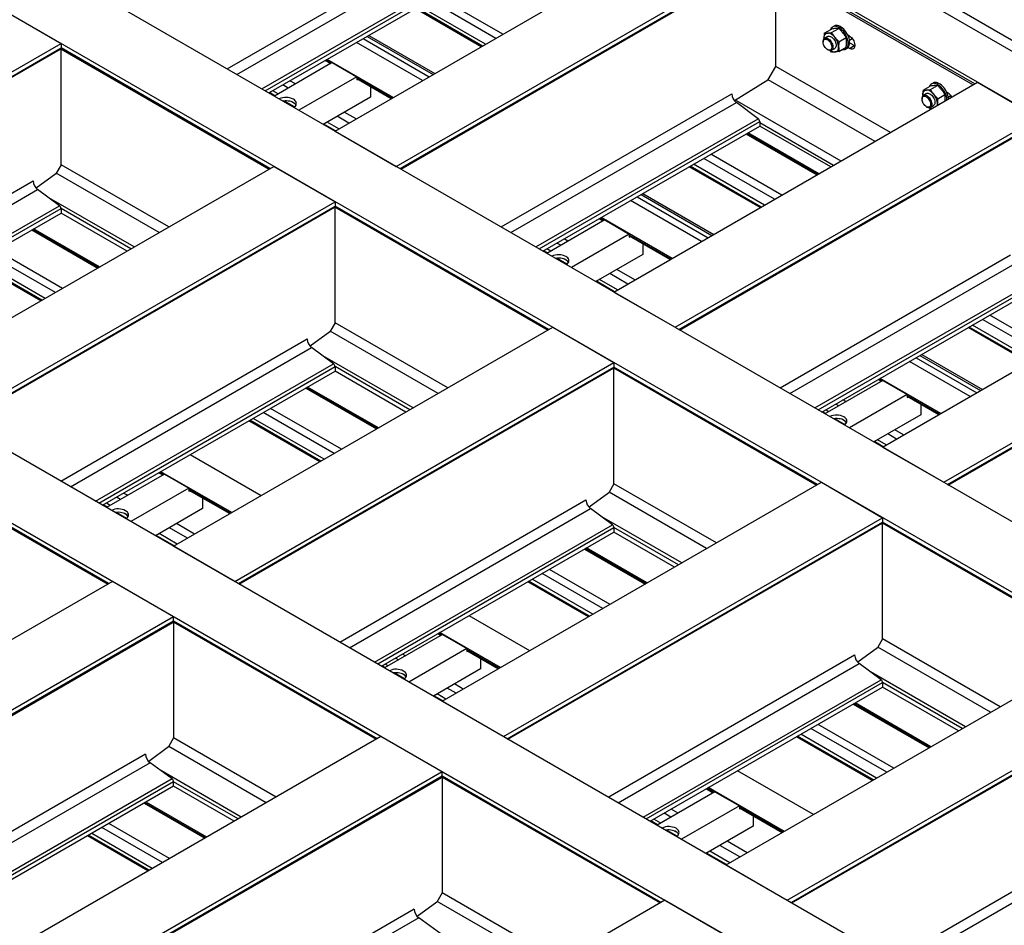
# Model space of a CAD drawing. Header units: millimetres. Extents: x 0 to 25230, y 0 to 17820.
# Tile 182 of 214: x 17887 to 19310, y 10478 to 11788. Entities that reach past the tile are written whole.
import ezdxf

# ---------------------------------------------------------------- set-up
doc = ezdxf.new("R2010")
doc.units = ezdxf.units.MM
doc.linetypes.add('SLD-Sólida', pattern=[0])
doc.layers.add('REFERÊNCIAS', color=9, linetype='SLD-Sólida')

msp = doc.modelspace()

# ---------------------------------------------------------------- linework, layer by layer
at = {"layer": 'REFERÊNCIAS', "linetype": 'SLD-Sólida', "lineweight": 25, "ltscale": 30}
for p, q in [((16317, 13492.4), (20870.7, 10863.6)), ((20856.4, 10855.3), (16302.7, 13484.2)), ((20863.7, 10851.3), (16309.9, 13480.2)), ((20792.8, 10818.6), (16239, 13447.4)), ((20267.5, 10515.3), (15713.7, 13144.2)), ((20179.1, 10464.3), (15625.3, 13093.1)), ((19631.1, 10147.9), (15077.3, 12776.8)), ((19542.7, 10096.9), (14988.9, 12725.8)), ((18342.4, 11626.7), (18867.7, 11929.9)), ((18186.5, 11716.7), (18519.7, 11909)), ((18200.6, 11708.5), (18526.3, 11896.5)), ((18236.7, 11687.7), (18557.9, 11873.1)), ((18241.4, 11685), (18560.1, 11869)), ((18430.8, 11575.6), (18956.1, 11878.9)), ((18436.4, 11572.4), (18956.1, 11872.4)), ((18437.4, 11571.8), (18955.3, 11870.8)), ((18956, 11871.7), (19264.5, 11693.6)), ((19266.8, 11695), (18956.1, 11874.4)), ((18246.9, 11681.8), (18560.1, 11862.5)), ((18979.3, 11720.1), (18979.3, 11858.2)), ((18574.6, 11760.7), (18479.2, 11815.8)), ((18584.9, 11766.7), (18489.5, 11821.8)), ((17858, 11804.2), (17946.4, 11753.2)), ((18553.7, 11748.6), (18458.2, 11803.7)), ((18555.3, 11749.6), (18459.9, 11804.7)), ((18559.9, 11752.2), (18464.4, 11807.3)), ((19049.3, 11768.1), (19059.8, 11774.1)), ((19058.7, 11774), (19058.5, 11773.4)), ((19059.9, 11769.1), (19070.4, 11775.1)), ((19063.7, 11778.4), (19061.6, 11777.2)), ((17398.4, 11436.8), (17946.4, 11753.2)), ((17946.4, 11753.2), (17946.4, 11746.8)), ((18468.8, 11699.7), (18373.4, 11754.8)), ((18383, 11760.3), (18478.4, 11705.2)), ((18388.6, 11763.5), (18484, 11708.4)), ((18391.1, 11765), (18486.5, 11709.9)), ((19047.8, 11756.1), (19047.8, 11755.1)), ((19048.9, 11760.8), (19048.9, 11759.8)), ((19048.9, 11760.8), (19049, 11759.6)), ((19054.5, 11763.3), (19049.9, 11760.7)), ((19070.5, 11755.9), (19081, 11761.9)), ((19085.7, 11764.1), (19083.5, 11765.3)), ((19085.7, 11758.3), (19089.6, 11760.5)), ((19086, 11754.3), (19092.9, 11750.3)), ((19086, 11754.2), (19092.9, 11750.3)), ((19092.7, 11750.2), (19086, 11754)), ((19089.5, 11760.4), (19089.9, 11760.2)), ((17404, 11433.6), (17946.4, 11746.8)), ((17405, 11433), (17945.7, 11745.1)), ((17946.2, 11745.7), (18247.4, 11571.8)), ((18248.4, 11572.4), (17946.4, 11746.8)), ((17946.4, 11578), (17946.4, 11745.6)), ((19054, 11744.4), (19054.9, 11743.8)), ((19059.9, 11740.8), (19057.8, 11743.1)), ((19059.9, 11743.4), (19064.5, 11746)), ((19070.5, 11741.7), (19081, 11747.8)), ((19080.1, 11745.2), (19082.2, 11746.4)), ((19085.7, 11746.1), (19083.5, 11747.4)), ((19085.7, 11746.1), (19092.7, 11750.2)), ((19093.4, 11749.8), (19092.7, 11750.2)), ((19092.9, 11750.3), (19093.4, 11750.6)), ((19092.9, 11750.3), (19093.4, 11750)), ((19092.9, 11750.3), (19092.9, 11750.3)), ((19092.9, 11750.3), (19093.4, 11750)), ((18338.4, 11725.6), (18254.7, 11677.3)), ((18328.3, 11728.7), (18336.1, 11724.2)), ((18337.1, 11724.8), (18329.4, 11729.3)), ((18426.4, 11675.2), (18331, 11730.3)), ((18338.4, 11725.6), (18373.8, 11705.2)), ((18968, 11700.5), (18979.3, 11720.1)), ((19144.9, 11624.6), (18979.3, 11720.1)), ((18285.1, 11694.8), (18277.3, 11699.3)), ((18373.8, 11705.2), (18290.1, 11656.9)), ((18373.8, 11705.2), (18373.8, 11700.8)), ((18424.8, 11674.2), (18373.8, 11703.7)), ((18373.8, 11702.5), (18423.7, 11673.6)), ((18373.8, 11700.8), (18375.5, 11701.5)), ((18745.4, 11394), (19270.7, 11697.2)), ((18968, 11700.5), (18919.6, 11670.5)), ((19122.7, 11611.8), (18968.2, 11700.9)), ((19206.5, 11696), (19204.4, 11694.8)), ((19270.7, 11697.2), (19359.1, 11646.2)), ((18255.5, 11677.7), (18247.7, 11682.2)), ((18260.1, 11680.4), (18252.3, 11684.9)), ((18274.8, 11688.9), (18267, 11693.3)), ((18393.6, 11691.1), (18393.6, 11675.8)), ((19192.1, 11685.7), (19202.6, 11691.7)), ((19201.5, 11691.5), (19201.3, 11691)), ((19202.7, 11686.6), (19213.2, 11692.7)), ((19228.5, 11681.6), (19226.2, 11682.9)), ((18283.7, 11661.5), (18268.6, 11670.2)), ((18283.9, 11666.6), (18280.1, 11668.8)), ((18393.6, 11675.8), (18325.4, 11636.4)), ((18582.5, 11488.1), (18915.7, 11680.4)), ((18596.6, 11479.9), (18922.3, 11667.9)), ((19073.6, 11583.4), (18921.1, 11671.4)), ((18953.9, 11644.5), (18922.3, 11667.9)), ((19190.6, 11673.7), (19190.6, 11672.6)), ((19191.7, 11678.4), (19191.7, 11677.4)), ((19191.7, 11678.4), (19191.7, 11677.2)), ((19197.3, 11680.9), (19192.7, 11678.2)), ((19213.3, 11673.4), (19223.8, 11679.5)), ((19224.1, 11670.3), (19224.2, 11672.6)), ((19228.5, 11675.8), (19232.4, 11678.1)), ((19232.3, 11678), (19232.7, 11677.8)), ((18372.8, 11644.2), (18355.8, 11654)), ((19196.8, 11661.9), (19197.7, 11661.4)), ((19202.7, 11658.3), (19200.6, 11660.6)), ((19202.7, 11660.9), (19207.3, 11663.6)), ((19203.4, 11658.4), (19202.7, 11658.3)), ((19212.9, 11666.1), (19213, 11663.9)), ((18347.7, 11629.8), (18330.8, 11639.5)), ((18362.5, 11638.3), (18345.5, 11648)), ((18632.7, 11459.1), (18953.9, 11644.5)), ((18637.3, 11456.4), (18956.1, 11640.4)), ((18833.8, 11343), (19359.1, 11646.2)), ((18839.4, 11339.7), (19359.1, 11639.8)), ((18956.1, 11640.4), (18956.1, 11633.9)), ((18343.2, 11627.1), (18326.2, 11636.9)), ((18342.4, 11626.7), (18430.8, 11575.6)), ((18642.9, 11453.2), (18956.1, 11633.9)), ((18840.4, 11339.1), (19358.4, 11638.1)), ((19062.5, 11577), (18956.1, 11638.5)), ((19058.6, 11574.8), (18956.1, 11633.9)), ((18936.4, 11622.6), (19038.9, 11563.4)), ((19040, 11564), (18937.5, 11623.2)), ((19041.6, 11565), (18939.1, 11624.1)), ((18977.6, 11528), (18875.1, 11587.2)), ((18987.9, 11534), (18885.5, 11593.2)), ((17706, 11259.3), (18254, 11575.6)), ((17946.4, 11578), (17938.8, 11564.9)), ((18102.3, 11488.1), (17946.4, 11578)), ((18254, 11575.6), (18342.4, 11524.6)), ((18956.7, 11516), (18854.2, 11575.1)), ((18958.3, 11516.9), (18855.8, 11576.1)), ((18962.9, 11519.5), (18860.4, 11578.7)), ((17550.1, 11349.3), (17906, 11554.7)), ((17938.8, 11564.9), (17910.5, 11544.2)), ((18088.1, 11479.9), (17939.3, 11565.8)), ((17564.2, 11341.1), (17912.6, 11542.2)), ((17944.2, 11518.8), (17912.6, 11542.2)), ((18052.1, 11459.1), (17928.8, 11530.3)), ((18871.9, 11467), (18769.4, 11526.2)), ((18778.9, 11531.7), (18881.4, 11472.5)), ((18784.6, 11534.9), (18887.1, 11475.8)), ((18787.1, 11536.4), (18889.6, 11477.2)), ((17600.3, 11320.3), (17944.2, 11518.8)), ((17605, 11317.6), (17946.4, 11514.7)), ((17794.4, 11208.3), (18342.4, 11524.6)), ((17800, 11205), (18342.4, 11518.2)), ((17801, 11204.4), (18341.6, 11516.5)), ((17946.4, 11514.7), (17946.4, 11508.2)), ((18047.4, 11456.4), (17946.4, 11514.7)), ((18342.1, 11517.1), (18650.4, 11339.1)), ((18342.4, 11524.6), (18342.4, 11518.2)), ((18651.4, 11339.7), (18342.4, 11518.2)), ((18342.4, 11349.5), (18342.4, 11517)), ((17610.6, 11314.4), (17946.4, 11508.2)), ((18041.8, 11453.2), (17946.4, 11508.2)), ((18732.3, 11498.2), (18648.6, 11449.9)), ((18724.3, 11500.1), (18729.9, 11496.9)), ((18731, 11497.5), (18725.3, 11500.7)), ((18829.4, 11442.5), (18727, 11501.7)), ((18732.3, 11498.2), (18767.6, 11477.8)), ((17904, 11483.8), (17999.5, 11428.7)), ((18000.5, 11429.3), (17905.1, 11484.4)), ((18002.1, 11430.2), (17906.7, 11485.3)), ((18679, 11467.4), (18673.3, 11470.7)), ((18767.6, 11477.8), (18683.9, 11429.5)), ((18767.6, 11477.8), (18767.6, 11473.5)), ((18827.8, 11441.6), (18767.6, 11476.3)), ((18767.6, 11475.1), (18826.8, 11441)), ((18767.6, 11473.5), (18769.3, 11474.1)), ((19133.6, 11169.9), (19658.9, 11473.1)), ((17948.5, 11399.3), (17853.1, 11454.4)), ((18654, 11453), (18648.3, 11456.3)), ((18668.7, 11461.5), (18663, 11464.8)), ((18787.4, 11463.7), (18787.4, 11448.4)), ((17923.5, 11384.8), (17828, 11439.9)), ((17938.2, 11393.3), (17842.8, 11448.4)), ((18649.4, 11450.3), (18643.7, 11453.6)), ((18677.5, 11434.1), (18662.4, 11442.8)), ((18677.8, 11439.2), (18674, 11441.4)), ((18787.4, 11448.4), (18719.3, 11409.1)), ((18985.5, 11255.4), (19318.7, 11447.7)), ((17917.3, 11381.3), (17821.8, 11436.3)), ((17918.9, 11382.2), (17823.5, 11437.3)), ((18775.8, 11411.5), (18749.7, 11426.6)), ((18999.7, 11247.2), (19325.3, 11435.2)), ((18750.8, 11397.1), (18724.7, 11412.2)), ((18765.5, 11405.6), (18739.4, 11420.7)), ((19035.7, 11226.4), (19357, 11411.8)), ((19222, 11118.9), (19747.3, 11422.1)), ((19227.6, 11115.6), (19747.3, 11415.7)), ((19228.6, 11115), (19746.6, 11414)), ((18746.2, 11394.4), (18720.1, 11409.5)), ((19040.4, 11223.7), (19359.1, 11407.7)), ((19046, 11220.5), (19359.1, 11401.3)), ((18745.4, 11394), (18833.8, 11343)), ((19365.8, 11303.9), (19278.2, 11354.5)), ((19376.1, 11309.9), (19288.5, 11360.5)), ((18109, 11026.6), (18657, 11343)), ((18342.4, 11349.5), (18334.8, 11336.4)), ((18505.3, 11255.4), (18342.4, 11349.5)), ((18657, 11343), (18745.4, 11291.9)), ((19344.9, 11291.9), (19257.3, 11342.5)), ((19346.5, 11292.8), (19258.9, 11343.4)), ((19351.1, 11295.4), (19263.5, 11346)), ((17946.1, 11120.7), (18302, 11326.1)), ((18334.8, 11336.4), (18306.5, 11315.6)), ((18491.2, 11247.2), (18335.3, 11337.2)), ((17960.2, 11112.5), (18308.6, 11313.6)), ((18340.2, 11290.2), (18308.6, 11313.6)), ((18455.1, 11226.4), (18324.7, 11301.7)), ((19182, 11299), (19269.6, 11248.4)), ((19187.6, 11302.3), (19275.3, 11251.7)), ((19190.1, 11303.7), (19277.8, 11253.1)), ((17996.3, 11091.7), (18340.2, 11290.2)), ((18000.9, 11089), (18342.4, 11286.1)), ((18197.4, 10975.6), (18745.4, 11291.9)), ((18203, 10972.4), (18745.4, 11285.5)), ((18204, 10971.8), (18744.7, 11283.9)), ((18342.4, 11286.1), (18342.4, 11279.7)), ((18450.5, 11223.7), (18342.4, 11286.1)), ((18745.2, 11284.4), (19038.6, 11115)), ((18745.4, 11291.9), (18745.4, 11285.5)), ((19039.6, 11115.6), (18745.4, 11285.5)), ((18745.4, 11116.8), (18745.4, 11284.3)), ((19260.1, 11242.9), (19172.4, 11293.5)), ((18006.5, 11085.8), (18342.4, 11279.7)), ((18444.9, 11220.5), (18342.4, 11279.7)), ((19217.6, 11218.4), (19130, 11269)), ((18300, 11255.2), (18402.5, 11196)), ((18403.6, 11196.6), (18301.1, 11255.8)), ((18405.2, 11197.6), (18302.7, 11256.7)), ((19133.9, 11266.3), (19050.2, 11218)), ((19127.3, 11267.4), (19131.6, 11265)), ((19132.6, 11265.6), (19128.4, 11268.1)), ((19133.9, 11266.3), (19169.2, 11245.9)), ((19169.2, 11245.9), (19085.6, 11197.6)), ((19169.2, 11245.9), (19169.2, 11241.6)), ((19216, 11217.5), (19169.2, 11244.5)), ((19169.2, 11243.3), (19215, 11216.9)), ((19169.2, 11241.6), (19171, 11242.3)), ((19070.3, 11229.6), (19066.1, 11232.1)), ((19080.6, 11235.6), (19076.4, 11238)), ((19189, 11231.8), (19189, 11216.5)), ((18341.2, 11160.7), (18238.7, 11219.8)), ((18351.6, 11166.6), (18249.1, 11225.8)), ((19051, 11218.5), (19046.8, 11220.9)), ((19055.6, 11221.1), (19051.3, 11223.6)), ((19189, 11216.5), (19120.9, 11177.2)), ((18320.3, 11148.6), (18217.8, 11207.7)), ((18321.9, 11149.5), (18219.4, 11208.7)), ((18326.5, 11152.2), (18224, 11211.3)), ((19079.2, 11202.2), (19064.1, 11210.9)), ((19079.4, 11207.4), (19075.6, 11209.6)), ((19153.7, 11181.5), (19141, 11188.8)), ((19164, 11187.4), (19151.3, 11194.8)), ((19134.4, 11170.3), (19121.7, 11177.7)), ((19139, 11173), (19126.3, 11180.3)), ((19133.6, 11169.9), (19222, 11118.9)), ((18235.5, 11099.6), (18133, 11158.8)), ((17705.8, 11149.7), (18014, 10971.8)), ((18015, 10972.4), (17706, 11150.8)), ((18095.9, 11130.8), (18012.2, 11082.5)), ((18087.9, 11132.7), (18093.5, 11129.5)), ((18094.6, 11130.1), (18088.9, 11133.3)), ((18193.1, 11075.1), (18090.6, 11134.3)), ((18095.9, 11130.8), (18131.2, 11110.4)), ((18497.2, 10802.5), (19045.2, 11118.9)), ((18745.4, 11116.8), (18737.9, 11103.7)), ((18893.5, 11031.3), (18745.4, 11116.8)), ((19045.2, 11118.9), (19133.6, 11067.8)), ((18042.6, 11100.1), (18036.9, 11103.3)), ((18131.2, 11110.4), (18047.5, 11062.1)), ((18131.2, 11110.4), (18131.2, 11106.1)), ((18191.4, 11074.2), (18131.2, 11108.9)), ((18131.2, 11107.7), (18190.4, 11073.6)), ((18131.2, 11106.1), (18132.9, 11106.7)), ((18737.9, 11103.7), (18709.5, 11082.9)), ((18879.4, 11023.1), (18738.4, 11104.5)), ((18013, 11083), (18007.3, 11086.2)), ((18017.6, 11085.6), (18011.9, 11088.9)), ((18032.3, 11094.1), (18026.6, 11097.4)), ((18151, 11096.3), (18151, 11081)), ((18349.1, 10888), (18705, 11093.5)), ((18041.1, 11066.7), (18026, 11075.4)), ((18041.4, 11071.9), (18037.6, 11074)), ((18151, 11081), (18082.9, 11041.7)), ((18363.3, 10879.8), (18711.6, 11080.9)), ((18743.3, 11057.6), (18711.6, 11080.9)), ((18139.4, 11044.1), (18113.3, 11059.2)), ((18399.3, 10859), (18743.3, 11057.6)), ((18585.6, 10751.5), (19133.6, 11067.8)), ((18591.2, 10748.2), (19133.6, 11061.4)), ((18592.2, 10747.6), (19132.9, 11059.7)), ((18843.3, 11002.3), (18727.8, 11069)), ((19133.4, 11060.3), (19448.7, 10878.3)), ((19133.6, 11067.8), (19133.6, 11061.4)), ((19449.8, 10878.9), (19133.6, 11061.4)), ((19133.6, 10892.7), (19133.6, 11060.2)), ((18109.8, 11027.1), (18083.7, 11042.1)), ((18114.4, 11029.7), (18088.3, 11044.8)), ((18129.1, 11038.2), (18103, 11053.3)), ((18404, 10856.3), (18745.4, 11053.4)), ((18409.6, 10853.1), (18745.4, 11047)), ((18745.4, 11053.4), (18745.4, 11047)), ((18838.7, 10999.6), (18745.4, 11053.4)), ((18833.1, 10996.4), (18745.4, 11047)), ((18109, 11026.6), (18197.4, 10975.6)), ((18703.1, 11022.5), (18790.7, 10971.9)), ((18791.8, 10972.5), (18704.1, 11023.1)), ((18793.4, 10973.5), (18705.7, 11024.1)), ((18729.4, 10936.6), (18641.8, 10987.2)), ((18739.8, 10942.5), (18652.1, 10993.1)), ((18020.6, 10975.6), (17383.3, 10607.6)), ((18109, 10924.6), (18020.6, 10975.6)), ((18708.5, 10924.5), (18620.9, 10975.1)), ((18710.1, 10925.4), (18622.5, 10976)), ((18714.7, 10928.1), (18627.1, 10978.7)), ((18109, 10924.6), (17471.7, 10556.6)), ((18109, 10918.1), (17533.8, 10586)), ((17534.9, 10585.4), (18108.3, 10916.5)), ((18108.8, 10917), (18402.2, 10747.6)), ((18109, 10918.1), (18109, 10924.6)), ((18403.3, 10748.2), (18109, 10918.1)), ((18109, 10916.9), (18109, 10749.4)), ((18623.7, 10875.5), (18536, 10926.1)), ((18497.5, 10899), (18413.8, 10850.6)), ((18490.9, 10900.1), (18495.2, 10897.6)), ((18496.2, 10898.2), (18492, 10900.7)), ((18581.3, 10851), (18493.6, 10901.6)), ((18497.5, 10899), (18532.9, 10878.5)), ((19133.6, 10892.7), (19126.1, 10879.6)), ((19303.6, 10794.5), (19133.6, 10892.7)), ((18444.2, 10868.2), (18440, 10870.6)), ((18532.9, 10878.5), (18449.2, 10830.2)), ((18532.9, 10878.5), (18532.9, 10874.2)), ((18579.6, 10850.1), (18532.9, 10877.1)), ((18532.9, 10875.9), (18578.6, 10849.5)), ((18532.9, 10874.2), (18534.6, 10874.9)), ((18907.4, 10565.7), (19455.4, 10882.1)), ((19126.1, 10879.6), (19097.7, 10858.8)), ((19289.5, 10786.4), (19126.6, 10880.4)), ((18433.9, 10862.2), (18429.7, 10864.7)), ((18552.6, 10864.4), (18552.6, 10849.1)), ((18737.3, 10663.9), (19093.2, 10869.4)), ((18751.5, 10655.7), (19099.8, 10856.8)), ((19131.5, 10833.5), (19099.8, 10856.8)), ((18414.6, 10851.1), (18410.4, 10853.5)), ((18419.2, 10853.7), (18414.9, 10856.2)), ((18442.8, 10834.8), (18427.7, 10843.6)), ((18443, 10840), (18439.2, 10842.2)), ((18552.6, 10849.1), (18484.5, 10809.8)), ((19253.4, 10765.5), (19116, 10844.9)), ((18787.5, 10634.9), (19131.5, 10833.5)), ((18792.2, 10632.2), (19133.6, 10829.3)), ((18995.7, 10514.7), (19543.7, 10831.1)), ((19133.6, 10829.3), (19133.6, 10822.9)), ((19248.8, 10762.8), (19133.6, 10829.3)), ((18517.3, 10814.1), (18504.6, 10821.4)), ((18527.6, 10820), (18514.9, 10827.4)), ((18797.8, 10629), (19133.6, 10822.9)), ((19001.3, 10511.5), (19543.7, 10824.6)), ((19002.4, 10510.9), (19543, 10823)), ((19243.2, 10759.6), (19133.6, 10822.9)), ((18498, 10803), (18485.3, 10810.3)), ((18502.6, 10805.6), (18489.9, 10812.9)), ((18497.2, 10802.5), (18585.6, 10751.5)), ((19203.5, 10736.7), (19093.9, 10800)), ((19091.3, 10798.4), (19200.8, 10735.2)), ((19201.9, 10735.8), (19092.3, 10799)), ((19139.6, 10699.8), (19030, 10763)), ((19149.9, 10705.7), (19040.3, 10769)), ((18408.8, 10751.5), (17771.5, 10383.5)), ((18109, 10749.4), (18101.5, 10736.3)), ((18257.1, 10663.9), (18109, 10749.4)), ((18497.2, 10700.4), (18408.8, 10751.5)), ((19118.6, 10687.7), (19009.1, 10751)), ((19120.3, 10688.7), (19010.7, 10751.9)), ((19124.8, 10691.3), (19015.3, 10754.6)), ((18101.5, 10736.3), (18073.1, 10715.5)), ((18243, 10655.7), (18102, 10737.1)), ((18068.7, 10726.1), (17680, 10501.7)), ((18075.2, 10713.6), (17694.1, 10493.5)), ((18497.2, 10700.4), (17859.9, 10332.5)), ((18106.9, 10690.2), (18075.2, 10713.6)), ((18206.9, 10634.9), (18091.4, 10701.6)), ((18497.2, 10694), (18497.2, 10700.4)), ((19033.8, 10638.7), (18924.2, 10702)), ((18106.9, 10690.2), (17730.2, 10472.7)), ((18109, 10686), (17734.8, 10470)), ((18497.2, 10694), (17922, 10361.9)), ((17923.1, 10361.3), (18496.5, 10692.4)), ((18109, 10679.6), (18109, 10686)), ((18202.3, 10632.2), (18109, 10686)), ((18497, 10692.9), (18812.3, 10510.9)), ((18813.4, 10511.5), (18497.2, 10694)), ((18497.2, 10692.8), (18497.2, 10525.3)), ((18109, 10679.6), (17740.4, 10466.8)), ((18196.7, 10629), (18109, 10679.6)), ((18891.4, 10671.6), (18807.7, 10623.3)), ((18879.1, 10676), (18889, 10670.2)), ((18890.1, 10670.8), (18880.2, 10676.6)), ((18991.4, 10614.2), (18881.8, 10677.5)), ((18891.4, 10671.6), (18926.7, 10651.2)), ((18066.7, 10655.1), (18154.3, 10604.5)), ((18155.4, 10605.1), (18067.7, 10655.7)), ((18157, 10606.1), (18069.3, 10656.7)), ((18838.1, 10640.8), (18828.2, 10646.5)), ((18926.7, 10651.2), (18843, 10602.9)), ((18926.7, 10651.2), (18926.7, 10646.9)), ((18989.8, 10613.3), (18926.7, 10649.7)), ((18926.7, 10648.5), (18988.7, 10612.7)), ((18926.7, 10646.9), (18928.4, 10647.5)), ((18808.5, 10623.7), (18798.6, 10629.4)), ((18813, 10626.4), (18803.2, 10632.1)), ((18827.8, 10634.9), (18817.9, 10640.6)), ((18946.5, 10637.1), (18946.5, 10621.8)), ((19147.4, 10427.1), (19503.4, 10632.6)), ((18093, 10569.2), (18005.4, 10619.8)), ((18103.4, 10575.1), (18015.7, 10625.7)), ((18836.6, 10607.5), (18821.5, 10616.2)), ((18836.9, 10612.6), (18833.1, 10614.8)), ((18946.5, 10621.8), (18878.4, 10582.5)), ((19161.6, 10419), (19509.9, 10620.1)), ((18072.1, 10557.1), (17984.5, 10607.7)), ((18073.7, 10558), (17986.1, 10608.6)), ((18078.3, 10560.7), (17990.7, 10611.3)), ((18927.4, 10577.3), (18898.5, 10594)), ((18937.7, 10583.3), (18908.8, 10600)), ((18908.1, 10566.2), (18879.2, 10582.9)), ((18912.7, 10568.8), (18883.8, 10585.6)), ((18907.4, 10565.7), (18995.7, 10514.7)), ((18497.2, 10525.3), (18489.7, 10512.2)), ((18667.3, 10427.1), (18497.2, 10525.3)), ((18456.9, 10502), (18068.2, 10277.6)), ((18819, 10514.7), (18181.6, 10146.8)), ((18489.7, 10512.2), (18461.3, 10491.4)), ((18653.1, 10419), (18490.2, 10513)), ((18907.4, 10463.7), (18819, 10514.7)), ((18463.4, 10489.5), (18082.3, 10269.4)), ((18495.1, 10466.1), (18463.4, 10489.5))]:
    msp.add_line(p, q, dxfattribs=at)
at = {"layer": 'REFERÊNCIAS', "linetype": 'SLD-Sólida', "lineweight": 25, "ltscale": 30, "flags": 128}
for points in [[(19048.9, 11760.8), (19049, 11762.3), (19049.3, 11763.8), (19049.7, 11765), (19050.3, 11766.1), (19051.1, 11767), (19052, 11767.7), (19053, 11768.1), (19054.2, 11768.3)], [(19064.8, 11762.2), (19063.6, 11763.6), (19062.2, 11764.9), (19060.9, 11766), (19059.5, 11766.9), (19058.1, 11767.6), (19056.8, 11768.1), (19055.4, 11768.3), (19054.2, 11768.3)], [(19075.2, 11744.4), (19076, 11744.3), (19077.6, 11744.4), (19079.1, 11744.7), (19080.5, 11745.4), (19081.6, 11746.4), (19082.5, 11747.7), (19083.2, 11749.2), (19083.7, 11751), (19083.9, 11753), (19083.8, 11755.1), (19083.5, 11757.4), (19083, 11759.7), (19082.2, 11762.1), (19081.2, 11764.4), (19080, 11766.7), (19078.6, 11768.8), (19077.1, 11770.9), (19075.4, 11772.7), (19073.7, 11774.3), (19071.8, 11775.7), (19070, 11776.7), (19068.2, 11777.5), (19066.5, 11778), (19064.8, 11778.1), (19063.2, 11777.9), (19061.8, 11777.4), (19060.6, 11776.5), (19059.5, 11775.4), (19058.7, 11774), (19058.7, 11774)], [(19082.2, 11746.4), (19082.6, 11746.6), (19083.7, 11747.6), (19084.6, 11748.9), (19085.3, 11750.5), (19085.8, 11752.2), (19086, 11754.2), (19086, 11756.3), (19085.7, 11758.6), (19085.1, 11760.9), (19084.3, 11763.3), (19083.3, 11765.6), (19082.1, 11767.9), (19080.7, 11770.1), (19079.2, 11772.1), (19077.5, 11773.9), (19075.8, 11775.5), (19074, 11776.9), (19072.1, 11778), (19070.3, 11778.7), (19068.6, 11779.2), (19066.9, 11779.3), (19065.3, 11779.1), (19063.9, 11778.6), (19063.7, 11778.4)], [(19047.8, 11756.1), (19048, 11757.6), (19048.3, 11758.8), (19049, 11759.9), (19049.8, 11760.6), (19050.8, 11761), (19052, 11761.1), (19053.2, 11760.9), (19054.6, 11760.4), (19055.9, 11759.5), (19057.2, 11758.4), (19058.4, 11757), (19059.5, 11755.5), (19060.5, 11753.9), (19061.2, 11752.1), (19061.7, 11750.4), (19061.9, 11748.7), (19061.9, 11747.2), (19061.7, 11745.8), (19061.2, 11744.6), (19060.5, 11743.8), (19059.5, 11743.2), (19058.4, 11742.9), (19057.2, 11743), (19055.9, 11743.4), (19054.9, 11743.8)], [(19047.8, 11755.1), (19048, 11756.4), (19048.3, 11757.6), (19048.9, 11758.5), (19049.8, 11759.1), (19050.7, 11759.5), (19051.9, 11759.4), (19053.1, 11759.1), (19054.3, 11758.5), (19055.6, 11757.5), (19056.7, 11756.3), (19057.8, 11755), (19058.7, 11753.4), (19059.4, 11751.8), (19059.9, 11750.2), (19060.2, 11748.7), (19060.2, 11747.2), (19059.9, 11746), (19059.4, 11744.9), (19058.7, 11744.1), (19057.8, 11743.7), (19056.7, 11743.5), (19055.6, 11743.7), (19054.3, 11744.2), (19053.1, 11745), (19051.9, 11746), (19050.7, 11747.3), (19049.8, 11748.8), (19048.9, 11750.4), (19048.3, 11752), (19048, 11753.6), (19047.8, 11755.1)], [(19054.5, 11763.3), (19055.4, 11763.7), (19056.6, 11763.8), (19057.8, 11763.6), (19059.2, 11763), (19060.5, 11762.2), (19061.8, 11761), (19063, 11759.7), (19064.1, 11758.2), (19065.1, 11756.5), (19065.8, 11754.8), (19066.3, 11753.1), (19066.5, 11751.4), (19066.5, 11749.8), (19066.3, 11748.5), (19065.8, 11747.3), (19065.1, 11746.4), (19064.5, 11746)], [(19085.7, 11764.1), (19087.1, 11763.1), (19088.5, 11761.8), (19089.8, 11760.3), (19090.9, 11758.7), (19091.9, 11756.9), (19092.6, 11755.1), (19093.1, 11753.2), (19093.4, 11751.4), (19093.4, 11749.8), (19093.1, 11748.3), (19092.6, 11747.1), (19091.9, 11746.1), (19090.9, 11745.4), (19089.8, 11745.1), (19088.5, 11745.1), (19087.1, 11745.4), (19085.7, 11746.1)], [(19064.8, 11741), (19066, 11741.2), (19067, 11741.7), (19067.9, 11742.4), (19068.7, 11743.2), (19069.3, 11744.3), (19069.7, 11745.6), (19070, 11747), (19070.1, 11748.5)], [(19228.8, 11673), (19228.7, 11673.9), (19228.4, 11676.2), (19227.9, 11678.5), (19227.1, 11680.9), (19226.1, 11683.2), (19224.9, 11685.5), (19223.5, 11687.6), (19222, 11689.7), (19220.3, 11691.5), (19218.6, 11693.1), (19216.8, 11694.5), (19214.9, 11695.5), (19213.1, 11696.3), (19211.4, 11696.8), (19209.7, 11696.9), (19208.1, 11696.7), (19206.7, 11696.2), (19206.5, 11696)], [(19191.7, 11678.4), (19191.8, 11679.9), (19192, 11681.3), (19192.5, 11682.6), (19193.1, 11683.7), (19193.9, 11684.6), (19194.8, 11685.2), (19195.8, 11685.7), (19197, 11685.9)], [(19207.6, 11679.8), (19206.4, 11681.2), (19205, 11682.5), (19203.7, 11683.6), (19202.3, 11684.5), (19200.9, 11685.2), (19199.5, 11685.7), (19198.2, 11685.9), (19197, 11685.9)], [(19226.7, 11671.8), (19226.6, 11672.7), (19226.3, 11674.9), (19225.8, 11677.3), (19225, 11679.6), (19224, 11682), (19222.8, 11684.2), (19221.4, 11686.4), (19219.9, 11688.4), (19218.2, 11690.3), (19216.4, 11691.9), (19214.6, 11693.2), (19212.8, 11694.3), (19211, 11695.1), (19209.2, 11695.5), (19207.6, 11695.7), (19206, 11695.5), (19204.6, 11694.9), (19203.4, 11694.1), (19202.3, 11692.9), (19201.5, 11691.5)], [(18286, 11664.1), (18286, 11664.1), (18285.1, 11665.4), (18284, 11666.5), (18282.6, 11667.6), (18280.9, 11668.5), (18279, 11669.2), (18276.9, 11669.8), (18274.7, 11670.1), (18272.4, 11670.3), (18270.1, 11670.3), (18267.9, 11670.1), (18267.3, 11670)], [(18283, 11661), (18284, 11661.7), (18285.1, 11662.9), (18286, 11664.1), (18286.4, 11665.4), (18286.6, 11666.7), (18286.4, 11668.1), (18285.8, 11669.3), (18284.9, 11670.6), (18283.7, 11671.7), (18282.2, 11672.7)], [(19190.6, 11673.7), (19190.8, 11675.1), (19191.1, 11676.4), (19191.7, 11677.4), (19192.6, 11678.2), (19193.6, 11678.6), (19194.8, 11678.7), (19196, 11678.5), (19197.4, 11677.9), (19198.7, 11677.1), (19200, 11676), (19201.2, 11674.6), (19202.3, 11673.1), (19203.3, 11671.4), (19204, 11669.7), (19204.5, 11668), (19204.7, 11666.3), (19204.7, 11664.7), (19204.5, 11663.4), (19204, 11662.2), (19203.3, 11661.3), (19202.3, 11660.7), (19201.2, 11660.5), (19200, 11660.5), (19198.7, 11660.9), (19197.7, 11661.4)], [(19190.6, 11672.6), (19190.8, 11674), (19191.1, 11675.2), (19191.7, 11676.1), (19192.5, 11676.7), (19193.5, 11677), (19194.7, 11677), (19195.9, 11676.7), (19197.1, 11676), (19198.4, 11675.1), (19199.5, 11673.9), (19200.6, 11672.5), (19201.5, 11671), (19202.2, 11669.4), (19202.7, 11667.8), (19203, 11666.2), (19203, 11664.8), (19202.7, 11663.5), (19202.2, 11662.5), (19201.5, 11661.7), (19200.6, 11661.2), (19199.5, 11661.1), (19198.4, 11661.3), (19197.1, 11661.8), (19195.9, 11662.6), (19194.7, 11663.6), (19193.5, 11664.9), (19192.5, 11666.4), (19191.7, 11667.9), (19191.1, 11669.5), (19190.8, 11671.1), (19190.6, 11672.6)], [(19197.3, 11680.9), (19198.2, 11681.3), (19199.4, 11681.4), (19200.6, 11681.1), (19202, 11680.6), (19203.3, 11679.7), (19204.6, 11678.6), (19205.8, 11677.3), (19206.9, 11675.7), (19207.9, 11674.1), (19208.6, 11672.4), (19209.1, 11670.6), (19209.3, 11668.9), (19209.3, 11667.4), (19209.1, 11666), (19208.6, 11664.9), (19207.9, 11664), (19207.3, 11663.6)], [(19212.7, 11663.7), (19212.8, 11664.6), (19212.9, 11666.1)], [(18679.8, 11436.8), (18679.8, 11436.8), (18679, 11438), (18677.9, 11439.2), (18676.4, 11440.2), (18674.8, 11441.1), (18672.9, 11441.8), (18670.8, 11442.4), (18668.6, 11442.8), (18666.3, 11443), (18664, 11442.9), (18661.7, 11442.7), (18661.2, 11442.6)], [(18676.8, 11433.6), (18677.9, 11434.4), (18679, 11435.5), (18679.8, 11436.8), (18680.3, 11438.1), (18680.4, 11439.4), (18680.2, 11440.7), (18679.6, 11442), (18678.7, 11443.2), (18677.5, 11444.3), (18676, 11445.3)], [(19078.5, 11201.7), (19079.5, 11202.5), (19080.6, 11203.7), (19081.5, 11204.9), (19081.9, 11206.2), (19082.1, 11207.5), (19081.8, 11208.8), (19081.3, 11210.1), (19080.4, 11211.3), (19079.2, 11212.5), (19077.7, 11213.5)], [(19081.5, 11204.9), (19081.5, 11204.9), (19080.6, 11206.1), (19079.5, 11207.3), (19078.1, 11208.3), (19076.4, 11209.2), (19074.5, 11210), (19072.4, 11210.5), (19070.2, 11210.9), (19067.9, 11211.1), (19065.6, 11211.1), (19063.4, 11210.8), (19062.8, 11210.8)], [(18043.4, 11069.4), (18043.4, 11069.4), (18042.6, 11070.6), (18041.5, 11071.8), (18040, 11072.8), (18038.4, 11073.7), (18036.5, 11074.5), (18034.4, 11075), (18032.2, 11075.4), (18029.9, 11075.6), (18027.6, 11075.5), (18025.3, 11075.3), (18024.8, 11075.2)], [(18040.4, 11066.2), (18041.5, 11067), (18042.6, 11068.1), (18043.4, 11069.4), (18043.9, 11070.7), (18044, 11072), (18043.8, 11073.3), (18043.2, 11074.6), (18042.3, 11075.8), (18041.1, 11076.9), (18039.6, 11077.9)], [(18445.1, 10837.5), (18445.1, 10837.5), (18444.2, 10838.8), (18443.1, 10839.9), (18441.7, 10841), (18440, 10841.9), (18438.1, 10842.6), (18436, 10843.2), (18433.8, 10843.5), (18431.5, 10843.7), (18429.2, 10843.7), (18427, 10843.5), (18426.4, 10843.4)], [(18442.1, 10834.3), (18443.1, 10835.1), (18444.2, 10836.3), (18445.1, 10837.5), (18445.5, 10838.8), (18445.7, 10840.1), (18445.5, 10841.5), (18444.9, 10842.7), (18444, 10844), (18442.8, 10845.1), (18441.3, 10846.1)], [(18838.9, 10610.1), (18838.9, 10610.2), (18838.1, 10611.4), (18837, 10612.5), (18835.5, 10613.6), (18833.9, 10614.5), (18831.9, 10615.2), (18829.9, 10615.8), (18827.7, 10616.2), (18825.4, 10616.3), (18823.1, 10616.3), (18820.8, 10616.1), (18820.3, 10616)], [(18835.9, 10607), (18837, 10607.8), (18838.1, 10608.9), (18838.9, 10610.1), (18839.4, 10611.4), (18839.5, 10612.8), (18839.3, 10614.1), (18838.7, 10615.4), (18837.8, 10616.6), (18836.6, 10617.7), (18835.1, 10618.7)]]:
    msp.add_lwpolyline(points, dxfattribs=at)
at = {"layer": 'REFERÊNCIAS', "linetype": 'SLD-Sólida', "lineweight": 25, "ltscale": 900}
for centre, radius, start, end in [((19047.1, 11747.5), 23, 2.6393, 39.7721), ((17944.6, 11746.6), 1.78, 305.5182, 5.794), ((19064.5, 11750.9), 9.86, 233.4878, 271.5037), ((19219.8, 11668), 16.2, 29.6866, 57.764), ((18271.5, 11652.2), 23.1, 62.5828, 114.8302), ((18932.5, 11681.3), 16.9, 182.8744, 232.5131), ((19189.9, 11665.1), 23, 2.6393, 39.7721), ((19208.7, 11671.1), 12.8, 235.7621, 250.8893), ((18950.5, 11640.1), 5.56, 2.8744, 52.5131), ((17922.9, 11555.6), 16.9, 182.8744, 232.5131), ((17940.8, 11514.4), 5.56, 2.8744, 52.5131), ((18340.6, 11518), 1.78, 305.5182, 5.794), ((18665.4, 11424.8), 23.1, 62.5828, 114.8302), ((18318.8, 11327), 16.9, 182.8744, 232.5131), ((18336.8, 11285.8), 5.56, 2.8744, 52.5131), ((18743.7, 11285.3), 1.78, 305.5182, 5.794), ((19067, 11193), 23.1, 62.5828, 114.8302), ((18721.9, 11094.3), 16.9, 182.8744, 232.5131), ((18029, 11057.4), 23.1, 62.5828, 114.8302), ((18739.9, 11053.1), 5.56, 2.8744, 52.5131), ((19131.9, 11061.2), 1.78, 305.5182, 5.794), ((18107.3, 10917.9), 1.78, 305.5182, 5.794), ((19110.1, 10870.2), 16.9, 182.8744, 232.5131), ((18430.6, 10825.6), 23.1, 62.5828, 114.8302), ((19128.1, 10829), 5.56, 2.8744, 52.5131), ((18085.5, 10726.9), 16.9, 182.8744, 232.5131), ((18103.5, 10685.8), 5.56, 2.8744, 52.5131), ((18495.5, 10693.8), 1.78, 305.5182, 5.794), ((18824.5, 10598.2), 23.1, 62.5828, 114.8302), ((18473.7, 10502.8), 16.9, 182.8744, 232.5131)]:
    msp.add_arc(centre, radius, start, end, dxfattribs=at)
at = {"layer": 'REFERÊNCIAS', "linetype": 'SLD-Sólida', "lineweight": 25, "ltscale": 30}
for points, knots in [([(19049.3, 11768.1), (19049.2, 11766.9), (19049, 11764.4), (19048.9, 11762), (19048.9, 11760.8)], [0, 0, 0, 0, 0.498963, 1, 1, 1, 1]), ([(19049.3, 11768.1), (19050.1, 11768.1), (19051.6, 11768.1), (19053.3, 11768.3), (19054.2, 11768.3)], [0, 0, 0, 0, 0.498963, 1, 1, 1, 1]), ([(19054.2, 11768.3), (19055.1, 11768.4), (19056.9, 11768.6), (19058.9, 11768.9), (19059.9, 11769.1)], [0, 0, 0, 0, 0.498791, 1, 1, 1, 1]), ([(19065.5, 11774.9), (19064.6, 11774.8), (19062.8, 11774.6), (19060.8, 11774.3), (19059.8, 11774.1)], [0, 0, 0, 0, 0.498791, 1, 1, 1, 1]), ([(19059.9, 11769.1), (19060.7, 11767.9), (19062.2, 11765.6), (19063.9, 11763.3), (19064.8, 11762.2)], [0, 0, 0, 0, 0.498963, 1, 1, 1, 1]), ([(19070.4, 11775.1), (19069.6, 11775.1), (19068.1, 11775.1), (19066.4, 11774.9), (19065.5, 11774.9)], [0, 0, 0, 0, 0.498963, 1, 1, 1, 1]), ([(19076.1, 11768.7), (19075.2, 11769.8), (19073.4, 11772), (19071.4, 11774.1), (19070.4, 11775.1)], [0, 0, 0, 0, 0.498791, 1, 1, 1, 1]), ([(19081, 11761.9), (19080.2, 11763.1), (19078.7, 11765.4), (19077, 11767.6), (19076.1, 11768.7)], [0, 0, 0, 0, 0.498963, 1, 1, 1, 1]), ([(19064.8, 11762.2), (19065.7, 11761.1), (19067.5, 11758.9), (19069.5, 11756.9), (19070.5, 11755.9)], [0, 0, 0, 0, 0.498791, 1, 1, 1, 1]), ([(19070.5, 11755.9), (19070.4, 11754.6), (19070.2, 11752.1), (19070.1, 11749.7), (19070.1, 11748.5)], [0, 0, 0, 0, 0.4989632, 1, 1, 1, 1]), ([(19081.4, 11755.1), (19081.4, 11756.2), (19081.4, 11758.6), (19081.1, 11760.8), (19081, 11761.9)], [0, 0, 0, 0, 0.498791, 1, 1, 1, 1]), ([(19081, 11747.8), (19081, 11748.4), (19081.3, 11750.9), (19081.4, 11753.3), (19081.4, 11755.1)], [0, 0, 0, 0, 0.251673, 1, 1, 1, 1]), ([(19064.8, 11741), (19063.9, 11740.9), (19062.2, 11740.8), (19060.7, 11740.8), (19059.9, 11740.8)], [0, 0, 0, 0, 0.498791, 1, 1, 1, 1]), ([(19070.5, 11741.7), (19069.5, 11741.6), (19067.5, 11741.3), (19065.7, 11741.1), (19064.8, 11741)], [0, 0, 0, 0, 0.498963, 1, 1, 1, 1]), ([(19070.1, 11748.5), (19070.2, 11746.8), (19070.2, 11744.5), (19070.5, 11742.3), (19070.5, 11741.7)], [0, 0, 0, 0, 0.748327, 1, 1, 1, 1]), ([(19192.1, 11685.7), (19192, 11684.4), (19191.8, 11681.9), (19191.7, 11679.6), (19191.7, 11678.4)], [0, 0, 0, 0, 0.498963, 1, 1, 1, 1]), ([(19192.1, 11685.7), (19192.9, 11685.7), (19194.4, 11685.7), (19196.1, 11685.8), (19197, 11685.9)], [0, 0, 0, 0, 0.498963, 1, 1, 1, 1]), ([(19197, 11685.9), (19197.9, 11686), (19199.7, 11686.2), (19201.7, 11686.5), (19202.7, 11686.6)], [0, 0, 0, 0, 0.498791, 1, 1, 1, 1]), ([(19208.3, 11692.4), (19207.4, 11692.3), (19205.6, 11692.2), (19203.6, 11691.9), (19202.6, 11691.7)], [0, 0, 0, 0, 0.498791, 1, 1, 1, 1]), ([(19202.7, 11686.6), (19203.5, 11685.5), (19205, 11683.1), (19206.7, 11680.9), (19207.6, 11679.8)], [0, 0, 0, 0, 0.498963, 1, 1, 1, 1]), ([(19213.2, 11692.7), (19212.4, 11692.7), (19210.9, 11692.6), (19209.2, 11692.5), (19208.3, 11692.4)], [0, 0, 0, 0, 0.498963, 1, 1, 1, 1]), ([(19218.9, 11686.3), (19218, 11687.4), (19216.2, 11689.6), (19214.2, 11691.6), (19213.2, 11692.7)], [0, 0, 0, 0, 0.498791, 1, 1, 1, 1]), ([(19223.8, 11679.5), (19223, 11680.6), (19221.5, 11683), (19219.8, 11685.2), (19218.9, 11686.3)], [0, 0, 0, 0, 0.498963, 1, 1, 1, 1]), ([(19207.6, 11679.8), (19208.5, 11678.7), (19210.3, 11676.5), (19212.3, 11674.5), (19213.3, 11673.4)], [0, 0, 0, 0, 0.498791, 1, 1, 1, 1]), ([(19213.3, 11673.4), (19213.2, 11672.2), (19213, 11669.7), (19212.9, 11667.3), (19212.9, 11666.1)], [0, 0, 0, 0, 0.4989632, 1, 1, 1, 1]), ([(19224.2, 11672.6), (19224.2, 11673.8), (19224.1, 11676.2), (19223.9, 11678.4), (19223.8, 11679.5)], [0, 0, 0, 0, 0.498791, 1, 1, 1, 1])]:
    msp.add_open_spline(points, degree=3, knots=knots, dxfattribs=at)

doc.saveas('drawing.dxf')
